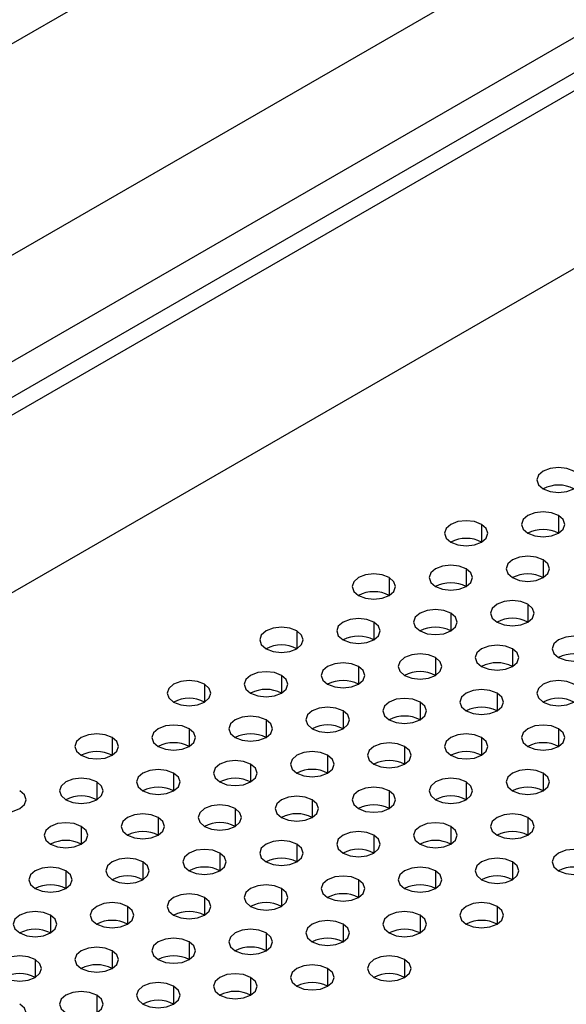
# Model space of a CAD drawing. Header units: millimetres. Extents: x 0 to 1118, y 0 to 864.
# Tile 255 of 256: x 953.79 to 956.3, y 672.64 to 677.17. Entities that reach past the tile are written whole.
import ezdxf

# ---------------------------------------------------------------- set-up
doc = ezdxf.new("R2010")
doc.units = ezdxf.units.MM

msp = doc.modelspace()

# ---------------------------------------------------------------- linework, layer by layer
at = {"color": 7, "linetype": 'Continuous', "lineweight": 25}
for p, q in [((1010.8293, 708.3799), (936.3002, 665.3552)), ((1010.9, 708.3391), (936.3709, 665.3144)), ((1011.1121, 707.645), (936.1588, 664.3754)), ((949.9524, 673.8897), (996.8942, 700.9886)), ((997.0356, 700.5803), (950.0939, 673.4814)), ((964.3532, 683.1746), (950.4433, 675.1446))]:
    msp.add_line(p, q, dxfattribs=at)
at = {"color": 8, "linetype": 'Continuous', "lineweight": 25}
for p, q in [((956.2689, 674.8907), (956.2689, 674.8091)), ((955.9154, 674.8499), (955.9154, 674.7683)), ((956.1982, 674.6866), (956.1982, 674.605)), ((955.8446, 674.6458), (955.8446, 674.5642)), ((955.4911, 674.605), (955.4911, 674.5233)), ((956.1275, 674.4825), (956.1275, 674.4009)), ((955.7739, 674.4417), (955.7739, 674.3601)), ((955.4204, 674.4009), (955.4204, 674.3192)), ((955.0668, 674.3601), (955.0668, 674.2784)), ((956.0568, 674.2784), (956.0568, 674.1968)), ((955.7032, 674.2376), (955.7032, 674.1559)), ((955.3497, 674.1968), (955.3497, 674.1151)), ((954.9961, 674.1559), (954.9961, 674.0743)), ((954.6426, 674.1151), (954.6426, 674.0335)), ((955.9861, 674.0743), (955.9861, 673.9927)), ((955.6325, 674.0335), (955.6325, 673.9518)), ((955.279, 673.9927), (955.279, 673.911)), ((954.5719, 673.911), (954.5719, 673.8294)), ((954.9254, 673.9518), (954.9254, 673.8702)), ((956.2689, 673.911), (956.2689, 673.8294)), ((954.2183, 673.8702), (954.2183, 673.7886)), ((955.9154, 673.8702), (955.9154, 673.7886)), ((955.5618, 673.8294), (955.5618, 673.7477)), ((955.2082, 673.7886), (955.2082, 673.7069)), ((954.8547, 673.7477), (954.8547, 673.6661)), ((954.5011, 673.7069), (954.5011, 673.6253)), ((956.1982, 673.7069), (956.1982, 673.6253)), ((954.1476, 673.6661), (954.1476, 673.5845)), ((955.8446, 673.6661), (955.8446, 673.5845)), ((955.4911, 673.6253), (955.4911, 673.5436)), ((955.1375, 673.5845), (955.1375, 673.5028)), ((954.4304, 673.5028), (954.4304, 673.4212)), ((954.784, 673.5436), (954.784, 673.462)), ((956.1275, 673.5028), (956.1275, 673.4212)), ((954.0769, 673.462), (954.0769, 673.3804)), ((955.7739, 673.462), (955.7739, 673.3804)), ((955.4204, 673.4212), (955.4204, 673.3395)), ((955.0668, 673.3804), (955.0668, 673.2987)), ((954.7133, 673.3395), (954.7133, 673.2579)), ((954.3597, 673.2987), (954.3597, 673.2171)), ((956.0568, 673.2987), (956.0568, 673.2171)), ((954.0062, 673.2579), (954.0062, 673.1763)), ((955.7032, 673.2579), (955.7032, 673.1763)), ((955.3497, 673.2171), (955.3497, 673.1354)), ((954.9961, 673.1763), (954.9961, 673.0946)), ((954.6426, 673.1354), (954.6426, 673.0538)), ((953.9355, 673.0538), (953.9355, 672.9722)), ((954.289, 673.0946), (954.289, 673.013)), ((955.6325, 673.0538), (955.6325, 672.9722)), ((955.9861, 673.0946), (955.9861, 673.013)), ((955.279, 673.013), (955.279, 672.9313)), ((954.9254, 672.9722), (954.9254, 672.8905)), ((954.5719, 672.9313), (954.5719, 672.8497)), ((954.2183, 672.8905), (954.2183, 672.8089)), ((953.8647, 672.8497), (953.8647, 672.7681)), ((955.5618, 672.8497), (955.5618, 672.7681)), ((955.2082, 672.8089), (955.2082, 672.7272)), ((954.8547, 672.7681), (954.8547, 672.6864)), ((954.5011, 672.7272), (954.5011, 672.6456)), ((954.1476, 672.6864), (954.1476, 672.6048))]:
    msp.add_line(p, q, dxfattribs=at)
at = {"color": 7, "linetype": 'Continuous', "lineweight": 25, "flags": 128}
for points in [[(956.3396, 675.0948), (956.3072, 675.1073), (956.2689, 675.1117), (956.2306, 675.1073), (956.1982, 675.0948), (956.1765, 675.0761), (956.1689, 675.054), (956.1765, 675.0319), (956.1982, 675.0132)], [(956.1982, 675.0132), (956.2306, 675.0007), (956.2689, 674.9963), (956.3072, 675.0007), (956.3396, 675.0132), (956.3613, 675.0319), (956.3689, 675.054), (956.3613, 675.0761), (956.3396, 675.0948)], [(956.2689, 674.8907), (956.2365, 674.9032), (956.1982, 674.9076), (956.1599, 674.9032), (956.1275, 674.8907), (956.1058, 674.872), (956.0982, 674.8499), (956.1058, 674.8278), (956.1275, 674.8091)], [(955.9154, 674.8499), (955.8829, 674.8624), (955.8446, 674.8668), (955.8064, 674.8624), (955.7739, 674.8499), (955.7523, 674.8312), (955.7446, 674.8091), (955.7523, 674.787), (955.7739, 674.7683)], [(956.1275, 674.8091), (956.1599, 674.7966), (956.1982, 674.7922), (956.2365, 674.7966), (956.2689, 674.8091), (956.2906, 674.8278), (956.2982, 674.8499), (956.2906, 674.872), (956.2689, 674.8907)], [(955.7739, 674.7683), (955.8064, 674.7557), (955.8446, 674.7513), (955.8829, 674.7557), (955.9154, 674.7683), (955.937, 674.787), (955.9446, 674.8091), (955.937, 674.8312), (955.9154, 674.8499)], [(956.1982, 674.6866), (956.1658, 674.6991), (956.1275, 674.7035), (956.0892, 674.6991), (956.0568, 674.6866), (956.0351, 674.6679), (956.0275, 674.6458), (956.0351, 674.6237), (956.0568, 674.605)], [(956.0568, 674.605), (956.0892, 674.5925), (956.1275, 674.5881), (956.1658, 674.5925), (956.1982, 674.605), (956.2199, 674.6237), (956.2275, 674.6458), (956.2199, 674.6679), (956.1982, 674.6866)], [(955.8446, 674.6458), (955.8122, 674.6583), (955.7739, 674.6627), (955.7357, 674.6583), (955.7032, 674.6458), (955.6815, 674.6271), (955.6739, 674.605), (955.6815, 674.5829), (955.7032, 674.5642)], [(955.7032, 674.5642), (955.7357, 674.5516), (955.7739, 674.5472), (955.8122, 674.5516), (955.8446, 674.5642), (955.8663, 674.5829), (955.8739, 674.605), (955.8663, 674.6271), (955.8446, 674.6458)], [(955.4911, 674.605), (955.4586, 674.6175), (955.4204, 674.6219), (955.3821, 674.6175), (955.3497, 674.605), (955.328, 674.5862), (955.3204, 674.5642), (955.328, 674.5421), (955.3497, 674.5233)], [(955.3497, 674.5233), (955.3821, 674.5108), (955.4204, 674.5064), (955.4586, 674.5108), (955.4911, 674.5233), (955.5128, 674.5421), (955.5204, 674.5642), (955.5128, 674.5862), (955.4911, 674.605)], [(956.1275, 674.4825), (956.095, 674.495), (956.0568, 674.4994), (956.0185, 674.495), (955.9861, 674.4825), (955.9644, 674.4638), (955.9568, 674.4417), (955.9644, 674.4196), (955.9861, 674.4009)], [(955.7739, 674.4417), (955.7415, 674.4542), (955.7032, 674.4586), (955.665, 674.4542), (955.6325, 674.4417), (955.6108, 674.423), (955.6032, 674.4009), (955.6108, 674.3788), (955.6325, 674.3601)], [(955.9861, 674.4009), (956.0185, 674.3884), (956.0568, 674.384), (956.095, 674.3884), (956.1275, 674.4009), (956.1492, 674.4196), (956.1568, 674.4417), (956.1492, 674.4638), (956.1275, 674.4825)], [(955.4204, 674.4009), (955.3879, 674.4134), (955.3497, 674.4178), (955.3114, 674.4134), (955.279, 674.4009), (955.2573, 674.3821), (955.2497, 674.3601), (955.2573, 674.338), (955.279, 674.3192)], [(955.6325, 674.3601), (955.665, 674.3475), (955.7032, 674.3431), (955.7415, 674.3475), (955.7739, 674.3601), (955.7956, 674.3788), (955.8032, 674.4009), (955.7956, 674.423), (955.7739, 674.4417)], [(955.0668, 674.3601), (955.0344, 674.3726), (954.9961, 674.377), (954.9578, 674.3726), (954.9254, 674.3601), (954.9037, 674.3413), (954.8961, 674.3192), (954.9037, 674.2971), (954.9254, 674.2784)], [(955.279, 674.3192), (955.3114, 674.3067), (955.3497, 674.3023), (955.3879, 674.3067), (955.4204, 674.3192), (955.4421, 674.338), (955.4497, 674.3601), (955.4421, 674.3821), (955.4204, 674.4009)], [(954.9254, 674.2784), (954.9578, 674.2659), (954.9961, 674.2615), (955.0344, 674.2659), (955.0668, 674.2784), (955.0885, 674.2971), (955.0961, 674.3192), (955.0885, 674.3413), (955.0668, 674.3601)], [(956.4103, 674.3192), (956.3779, 674.3317), (956.3396, 674.3361), (956.3014, 674.3317), (956.2689, 674.3192), (956.2472, 674.3005), (956.2396, 674.2784), (956.2472, 674.2563), (956.2689, 674.2376)], [(956.2689, 674.2376), (956.3014, 674.2251), (956.3396, 674.2207), (956.3779, 674.2251), (956.4103, 674.2376), (956.432, 674.2563), (956.4396, 674.2784), (956.432, 674.3005), (956.4103, 674.3192)], [(956.0568, 674.2784), (956.0243, 674.2909), (955.9861, 674.2953), (955.9478, 674.2909), (955.9154, 674.2784), (955.8937, 674.2597), (955.8861, 674.2376), (955.8937, 674.2155), (955.9154, 674.1968)], [(955.9154, 674.1968), (955.9478, 674.1843), (955.9861, 674.1799), (956.0243, 674.1843), (956.0568, 674.1968), (956.0785, 674.2155), (956.0861, 674.2376), (956.0785, 674.2597), (956.0568, 674.2784)], [(955.7032, 674.2376), (955.6708, 674.2501), (955.6325, 674.2545), (955.5942, 674.2501), (955.5618, 674.2376), (955.5401, 674.2189), (955.5325, 674.1968), (955.5401, 674.1747), (955.5618, 674.1559)], [(955.5618, 674.1559), (955.5942, 674.1434), (955.6325, 674.139), (955.6708, 674.1434), (955.7032, 674.1559), (955.7249, 674.1747), (955.7325, 674.1968), (955.7249, 674.2189), (955.7032, 674.2376)], [(955.3497, 674.1968), (955.3172, 674.2093), (955.279, 674.2137), (955.2407, 674.2093), (955.2082, 674.1968), (955.1866, 674.178), (955.179, 674.1559), (955.1866, 674.1339), (955.2082, 674.1151)], [(955.2082, 674.1151), (955.2407, 674.1026), (955.279, 674.0982), (955.3172, 674.1026), (955.3497, 674.1151), (955.3713, 674.1339), (955.379, 674.1559), (955.3713, 674.178), (955.3497, 674.1968)], [(954.9961, 674.1559), (954.9637, 674.1685), (954.9254, 674.1729), (954.8871, 674.1685), (954.8547, 674.1559), (954.833, 674.1372), (954.8254, 674.1151), (954.833, 674.093), (954.8547, 674.0743)], [(954.8547, 674.0743), (954.8871, 674.0618), (954.9254, 674.0574), (954.9637, 674.0618), (954.9961, 674.0743), (955.0178, 674.093), (955.0254, 674.1151), (955.0178, 674.1372), (954.9961, 674.1559)], [(954.6426, 674.1151), (954.6101, 674.1276), (954.5719, 674.132), (954.5336, 674.1276), (954.5011, 674.1151), (954.4795, 674.0964), (954.4719, 674.0743), (954.4795, 674.0522), (954.5011, 674.0335)], [(954.5011, 674.0335), (954.5336, 674.021), (954.5719, 674.0166), (954.6101, 674.021), (954.6426, 674.0335), (954.6642, 674.0522), (954.6719, 674.0743), (954.6642, 674.0964), (954.6426, 674.1151)], [(955.9861, 674.0743), (955.9536, 674.0868), (955.9154, 674.0912), (955.8771, 674.0868), (955.8446, 674.0743), (955.823, 674.0556), (955.8154, 674.0335), (955.823, 674.0114), (955.8446, 673.9927)], [(956.3396, 674.1151), (956.3072, 674.1276), (956.2689, 674.132), (956.2306, 674.1276), (956.1982, 674.1151), (956.1765, 674.0964), (956.1689, 674.0743), (956.1765, 674.0522), (956.1982, 674.0335)], [(956.1982, 674.0335), (956.2306, 674.021), (956.2689, 674.0166), (956.3072, 674.021), (956.3396, 674.0335), (956.3613, 674.0522), (956.3689, 674.0743), (956.3613, 674.0964), (956.3396, 674.1151)], [(955.6325, 674.0335), (955.6001, 674.046), (955.5618, 674.0504), (955.5235, 674.046), (955.4911, 674.0335), (955.4694, 674.0148), (955.4618, 673.9927), (955.4694, 673.9706), (955.4911, 673.9518)], [(955.8446, 673.9927), (955.8771, 673.9802), (955.9154, 673.9758), (955.9536, 673.9802), (955.9861, 673.9927), (956.0077, 674.0114), (956.0154, 674.0335), (956.0077, 674.0556), (955.9861, 674.0743)], [(955.279, 673.9927), (955.2465, 674.0052), (955.2082, 674.0096), (955.17, 674.0052), (955.1375, 673.9927), (955.1159, 673.9739), (955.1082, 673.9518), (955.1159, 673.9298), (955.1375, 673.911)], [(955.4911, 673.9518), (955.5235, 673.9393), (955.5618, 673.9349), (955.6001, 673.9393), (955.6325, 673.9518), (955.6542, 673.9706), (955.6618, 673.9927), (955.6542, 674.0148), (955.6325, 674.0335)], [(954.9254, 673.9518), (954.893, 673.9644), (954.8547, 673.9688), (954.8164, 673.9644), (954.784, 673.9518), (954.7623, 673.9331), (954.7547, 673.911), (954.7623, 673.8889), (954.784, 673.8702)], [(955.1375, 673.911), (955.17, 673.8985), (955.2082, 673.8941), (955.2465, 673.8985), (955.279, 673.911), (955.3006, 673.9298), (955.3082, 673.9518), (955.3006, 673.9739), (955.279, 673.9927)], [(954.5719, 673.911), (954.5394, 673.9235), (954.5011, 673.9279), (954.4629, 673.9235), (954.4304, 673.911), (954.4088, 673.8923), (954.4011, 673.8702), (954.4088, 673.8481), (954.4304, 673.8294)], [(954.4304, 673.8294), (954.4629, 673.8169), (954.5011, 673.8125), (954.5394, 673.8169), (954.5719, 673.8294), (954.5935, 673.8481), (954.6011, 673.8702), (954.5935, 673.8923), (954.5719, 673.911)], [(954.784, 673.8702), (954.8164, 673.8577), (954.8547, 673.8533), (954.893, 673.8577), (954.9254, 673.8702), (954.9471, 673.8889), (954.9547, 673.911), (954.9471, 673.9331), (954.9254, 673.9518)], [(956.2689, 673.911), (956.2365, 673.9235), (956.1982, 673.9279), (956.1599, 673.9235), (956.1275, 673.911), (956.1058, 673.8923), (956.0982, 673.8702), (956.1058, 673.8481), (956.1275, 673.8294)], [(956.1275, 673.8294), (956.1599, 673.8169), (956.1982, 673.8125), (956.2365, 673.8169), (956.2689, 673.8294), (956.2906, 673.8481), (956.2982, 673.8702), (956.2906, 673.8923), (956.2689, 673.911)], [(954.2183, 673.8702), (954.1859, 673.8827), (954.1476, 673.8871), (954.1093, 673.8827), (954.0769, 673.8702), (954.0552, 673.8515), (954.0476, 673.8294), (954.0552, 673.8073), (954.0769, 673.7886)], [(954.0769, 673.7886), (954.1093, 673.7761), (954.1476, 673.7717), (954.1859, 673.7761), (954.2183, 673.7886), (954.24, 673.8073), (954.2476, 673.8294), (954.24, 673.8515), (954.2183, 673.8702)], [(955.9154, 673.8702), (955.8829, 673.8827), (955.8446, 673.8871), (955.8064, 673.8827), (955.7739, 673.8702), (955.7523, 673.8515), (955.7446, 673.8294), (955.7523, 673.8073), (955.7739, 673.7886)], [(955.7739, 673.7886), (955.8064, 673.7761), (955.8446, 673.7717), (955.8829, 673.7761), (955.9154, 673.7886), (955.937, 673.8073), (955.9446, 673.8294), (955.937, 673.8515), (955.9154, 673.8702)], [(955.5618, 673.8294), (955.5294, 673.8419), (955.4911, 673.8463), (955.4528, 673.8419), (955.4204, 673.8294), (955.3987, 673.8107), (955.3911, 673.7886), (955.3987, 673.7665), (955.4204, 673.7477)], [(955.4204, 673.7477), (955.4528, 673.7352), (955.4911, 673.7308), (955.5294, 673.7352), (955.5618, 673.7477), (955.5835, 673.7665), (955.5911, 673.7886), (955.5835, 673.8107), (955.5618, 673.8294)], [(955.2082, 673.7886), (955.1758, 673.8011), (955.1375, 673.8055), (955.0993, 673.8011), (955.0668, 673.7886), (955.0451, 673.7698), (955.0375, 673.7477), (955.0451, 673.7257), (955.0668, 673.7069)], [(955.0668, 673.7069), (955.0993, 673.6944), (955.1375, 673.69), (955.1758, 673.6944), (955.2082, 673.7069), (955.2299, 673.7257), (955.2375, 673.7477), (955.2299, 673.7698), (955.2082, 673.7886)], [(954.8547, 673.7477), (954.8223, 673.7603), (954.784, 673.7647), (954.7457, 673.7603), (954.7133, 673.7477), (954.6916, 673.729), (954.684, 673.7069), (954.6916, 673.6848), (954.7133, 673.6661)], [(954.7133, 673.6661), (954.7457, 673.6536), (954.784, 673.6492), (954.8223, 673.6536), (954.8547, 673.6661), (954.8764, 673.6848), (954.884, 673.7069), (954.8764, 673.729), (954.8547, 673.7477)], [(954.5011, 673.7069), (954.4687, 673.7194), (954.4304, 673.7238), (954.3922, 673.7194), (954.3597, 673.7069), (954.338, 673.6882), (954.3304, 673.6661), (954.338, 673.644), (954.3597, 673.6253)], [(954.3597, 673.6253), (954.3922, 673.6128), (954.4304, 673.6084), (954.4687, 673.6128), (954.5011, 673.6253), (954.5228, 673.644), (954.5304, 673.6661), (954.5228, 673.6882), (954.5011, 673.7069)], [(956.1982, 673.7069), (956.1658, 673.7194), (956.1275, 673.7238), (956.0892, 673.7194), (956.0568, 673.7069), (956.0351, 673.6882), (956.0275, 673.6661), (956.0351, 673.644), (956.0568, 673.6253)], [(956.0568, 673.6253), (956.0892, 673.6128), (956.1275, 673.6084), (956.1658, 673.6128), (956.1982, 673.6253), (956.2199, 673.644), (956.2275, 673.6661), (956.2199, 673.6882), (956.1982, 673.7069)], [(954.1476, 673.6661), (954.1151, 673.6786), (954.0769, 673.683), (954.0386, 673.6786), (954.0062, 673.6661), (953.9845, 673.6474), (953.9769, 673.6253), (953.9845, 673.6032), (954.0062, 673.5845)], [(954.0062, 673.5845), (954.0386, 673.572), (954.0769, 673.5676), (954.1151, 673.572), (954.1476, 673.5845), (954.1693, 673.6032), (954.1769, 673.6253), (954.1693, 673.6474), (954.1476, 673.6661)], [(955.4911, 673.6253), (955.4586, 673.6378), (955.4204, 673.6422), (955.3821, 673.6378), (955.3497, 673.6253), (955.328, 673.6066), (955.3204, 673.5845), (955.328, 673.5624), (955.3497, 673.5436)], [(955.8446, 673.6661), (955.8122, 673.6786), (955.7739, 673.683), (955.7357, 673.6786), (955.7032, 673.6661), (955.6815, 673.6474), (955.6739, 673.6253), (955.6815, 673.6032), (955.7032, 673.5845)], [(955.7032, 673.5845), (955.7357, 673.572), (955.7739, 673.5676), (955.8122, 673.572), (955.8446, 673.5845), (955.8663, 673.6032), (955.8739, 673.6253), (955.8663, 673.6474), (955.8446, 673.6661)], [(953.6526, 673.5436), (953.6851, 673.5311), (953.7233, 673.5267), (953.7616, 673.5311), (953.794, 673.5436), (953.8157, 673.5624), (953.8233, 673.5845), (953.8157, 673.6066), (953.794, 673.6253)], [(955.1375, 673.5845), (955.1051, 673.597), (955.0668, 673.6014), (955.0286, 673.597), (954.9961, 673.5845), (954.9744, 673.5657), (954.9668, 673.5436), (954.9744, 673.5216), (954.9961, 673.5028)], [(955.3497, 673.5436), (955.3821, 673.5311), (955.4204, 673.5267), (955.4586, 673.5311), (955.4911, 673.5436), (955.5128, 673.5624), (955.5204, 673.5845), (955.5128, 673.6066), (955.4911, 673.6253)], [(954.784, 673.5436), (954.7515, 673.5562), (954.7133, 673.5606), (954.675, 673.5562), (954.6426, 673.5436), (954.6209, 673.5249), (954.6133, 673.5028), (954.6209, 673.4807), (954.6426, 673.462)], [(954.9961, 673.5028), (955.0286, 673.4903), (955.0668, 673.4859), (955.1051, 673.4903), (955.1375, 673.5028), (955.1592, 673.5216), (955.1668, 673.5436), (955.1592, 673.5657), (955.1375, 673.5845)], [(954.4304, 673.5028), (954.398, 673.5153), (954.3597, 673.5197), (954.3215, 673.5153), (954.289, 673.5028), (954.2673, 673.4841), (954.2597, 673.462), (954.2673, 673.4399), (954.289, 673.4212)], [(954.289, 673.4212), (954.3215, 673.4087), (954.3597, 673.4043), (954.398, 673.4087), (954.4304, 673.4212), (954.4521, 673.4399), (954.4597, 673.462), (954.4521, 673.4841), (954.4304, 673.5028)], [(954.6426, 673.462), (954.675, 673.4495), (954.7133, 673.4451), (954.7515, 673.4495), (954.784, 673.462), (954.8057, 673.4807), (954.8133, 673.5028), (954.8057, 673.5249), (954.784, 673.5436)], [(956.1275, 673.5028), (956.095, 673.5153), (956.0568, 673.5197), (956.0185, 673.5153), (955.9861, 673.5028), (955.9644, 673.4841), (955.9568, 673.462), (955.9644, 673.4399), (955.9861, 673.4212)], [(955.9861, 673.4212), (956.0185, 673.4087), (956.0568, 673.4043), (956.095, 673.4087), (956.1275, 673.4212), (956.1492, 673.4399), (956.1568, 673.462), (956.1492, 673.4841), (956.1275, 673.5028)], [(954.0769, 673.462), (954.0444, 673.4745), (954.0062, 673.4789), (953.9679, 673.4745), (953.9355, 673.462), (953.9138, 673.4433), (953.9062, 673.4212), (953.9138, 673.3991), (953.9355, 673.3804)], [(953.9355, 673.3804), (953.9679, 673.3678), (954.0062, 673.3635), (954.0444, 673.3678), (954.0769, 673.3804), (954.0986, 673.3991), (954.1062, 673.4212), (954.0986, 673.4433), (954.0769, 673.462)], [(955.7739, 673.462), (955.7415, 673.4745), (955.7032, 673.4789), (955.665, 673.4745), (955.6325, 673.462), (955.6108, 673.4433), (955.6032, 673.4212), (955.6108, 673.3991), (955.6325, 673.3804)], [(955.6325, 673.3804), (955.665, 673.3678), (955.7032, 673.3635), (955.7415, 673.3678), (955.7739, 673.3804), (955.7956, 673.3991), (955.8032, 673.4212), (955.7956, 673.4433), (955.7739, 673.462)], [(955.4204, 673.4212), (955.3879, 673.4337), (955.3497, 673.4381), (955.3114, 673.4337), (955.279, 673.4212), (955.2573, 673.4025), (955.2497, 673.3804), (955.2573, 673.3583), (955.279, 673.3395)], [(955.279, 673.3395), (955.3114, 673.327), (955.3497, 673.3226), (955.3879, 673.327), (955.4204, 673.3395), (955.4421, 673.3583), (955.4497, 673.3804), (955.4421, 673.4025), (955.4204, 673.4212)], [(955.0668, 673.3804), (955.0344, 673.3929), (954.9961, 673.3973), (954.9578, 673.3929), (954.9254, 673.3804), (954.9037, 673.3616), (954.8961, 673.3395), (954.9037, 673.3175), (954.9254, 673.2987)], [(954.9254, 673.2987), (954.9578, 673.2862), (954.9961, 673.2818), (955.0344, 673.2862), (955.0668, 673.2987), (955.0885, 673.3175), (955.0961, 673.3395), (955.0885, 673.3616), (955.0668, 673.3804)], [(954.7133, 673.3395), (954.6808, 673.3521), (954.6426, 673.3565), (954.6043, 673.3521), (954.5719, 673.3395), (954.5502, 673.3208), (954.5426, 673.2987), (954.5502, 673.2766), (954.5719, 673.2579)], [(954.5719, 673.2579), (954.6043, 673.2454), (954.6426, 673.241), (954.6808, 673.2454), (954.7133, 673.2579), (954.735, 673.2766), (954.7426, 673.2987), (954.735, 673.3208), (954.7133, 673.3395)], [(956.4103, 673.3395), (956.3779, 673.3521), (956.3396, 673.3565), (956.3014, 673.3521), (956.2689, 673.3395), (956.2472, 673.3208), (956.2396, 673.2987), (956.2472, 673.2766), (956.2689, 673.2579)], [(956.2689, 673.2579), (956.3014, 673.2454), (956.3396, 673.241), (956.3779, 673.2454), (956.4103, 673.2579), (956.432, 673.2766), (956.4396, 673.2987), (956.432, 673.3208), (956.4103, 673.3395)], [(954.3597, 673.2987), (954.3273, 673.3112), (954.289, 673.3156), (954.2507, 673.3112), (954.2183, 673.2987), (954.1966, 673.28), (954.189, 673.2579), (954.1966, 673.2358), (954.2183, 673.2171)], [(954.2183, 673.2171), (954.2507, 673.2046), (954.289, 673.2002), (954.3273, 673.2046), (954.3597, 673.2171), (954.3814, 673.2358), (954.389, 673.2579), (954.3814, 673.28), (954.3597, 673.2987)], [(956.0568, 673.2987), (956.0243, 673.3112), (955.9861, 673.3156), (955.9478, 673.3112), (955.9154, 673.2987), (955.8937, 673.28), (955.8861, 673.2579), (955.8937, 673.2358), (955.9154, 673.2171)], [(955.9154, 673.2171), (955.9478, 673.2046), (955.9861, 673.2002), (956.0243, 673.2046), (956.0568, 673.2171), (956.0785, 673.2358), (956.0861, 673.2579), (956.0785, 673.28), (956.0568, 673.2987)], [(954.0062, 673.2579), (953.9737, 673.2704), (953.9355, 673.2748), (953.8972, 673.2704), (953.8647, 673.2579), (953.8431, 673.2392), (953.8355, 673.2171), (953.8431, 673.195), (953.8647, 673.1763)], [(953.8647, 673.1763), (953.8972, 673.1637), (953.9355, 673.1594), (953.9737, 673.1637), (954.0062, 673.1763), (954.0278, 673.195), (954.0355, 673.2171), (954.0278, 673.2392), (954.0062, 673.2579)], [(955.3497, 673.2171), (955.3172, 673.2296), (955.279, 673.234), (955.2407, 673.2296), (955.2082, 673.2171), (955.1866, 673.1984), (955.179, 673.1763), (955.1866, 673.1542), (955.2082, 673.1354)], [(955.7032, 673.2579), (955.6708, 673.2704), (955.6325, 673.2748), (955.5942, 673.2704), (955.5618, 673.2579), (955.5401, 673.2392), (955.5325, 673.2171), (955.5401, 673.195), (955.5618, 673.1763)], [(955.5618, 673.1763), (955.5942, 673.1637), (955.6325, 673.1594), (955.6708, 673.1637), (955.7032, 673.1763), (955.7249, 673.195), (955.7325, 673.2171), (955.7249, 673.2392), (955.7032, 673.2579)], [(954.9961, 673.1763), (954.9637, 673.1888), (954.9254, 673.1932), (954.8871, 673.1888), (954.8547, 673.1763), (954.833, 673.1575), (954.8254, 673.1354), (954.833, 673.1133), (954.8547, 673.0946)], [(955.2082, 673.1354), (955.2407, 673.1229), (955.279, 673.1185), (955.3172, 673.1229), (955.3497, 673.1354), (955.3713, 673.1542), (955.379, 673.1763), (955.3713, 673.1984), (955.3497, 673.2171)], [(954.6426, 673.1354), (954.6101, 673.148), (954.5719, 673.1523), (954.5336, 673.148), (954.5011, 673.1354), (954.4795, 673.1167), (954.4719, 673.0946), (954.4795, 673.0725), (954.5011, 673.0538)], [(954.8547, 673.0946), (954.8871, 673.0821), (954.9254, 673.0777), (954.9637, 673.0821), (954.9961, 673.0946), (955.0178, 673.1133), (955.0254, 673.1354), (955.0178, 673.1575), (954.9961, 673.1763)], [(954.289, 673.0946), (954.2566, 673.1071), (954.2183, 673.1115), (954.18, 673.1071), (954.1476, 673.0946), (954.1259, 673.0759), (954.1183, 673.0538), (954.1259, 673.0317), (954.1476, 673.013)], [(954.5011, 673.0538), (954.5336, 673.0413), (954.5719, 673.0369), (954.6101, 673.0413), (954.6426, 673.0538), (954.6642, 673.0725), (954.6719, 673.0946), (954.6642, 673.1167), (954.6426, 673.1354)], [(955.9861, 673.0946), (955.9536, 673.1071), (955.9154, 673.1115), (955.8771, 673.1071), (955.8446, 673.0946), (955.823, 673.0759), (955.8154, 673.0538), (955.823, 673.0317), (955.8446, 673.013)], [(953.9355, 673.0538), (953.903, 673.0663), (953.8647, 673.0707), (953.8265, 673.0663), (953.794, 673.0538), (953.7724, 673.0351), (953.7647, 673.013), (953.7724, 672.9909), (953.794, 672.9722)], [(953.794, 672.9722), (953.8265, 672.9596), (953.8647, 672.9552), (953.903, 672.9596), (953.9355, 672.9722), (953.9571, 672.9909), (953.9647, 673.013), (953.9571, 673.0351), (953.9355, 673.0538)], [(954.1476, 673.013), (954.18, 673.0005), (954.2183, 672.9961), (954.2566, 673.0005), (954.289, 673.013), (954.3107, 673.0317), (954.3183, 673.0538), (954.3107, 673.0759), (954.289, 673.0946)], [(955.6325, 673.0538), (955.6001, 673.0663), (955.5618, 673.0707), (955.5235, 673.0663), (955.4911, 673.0538), (955.4694, 673.0351), (955.4618, 673.013), (955.4694, 672.9909), (955.4911, 672.9722)], [(955.4911, 672.9722), (955.5235, 672.9596), (955.5618, 672.9552), (955.6001, 672.9596), (955.6325, 672.9722), (955.6542, 672.9909), (955.6618, 673.013), (955.6542, 673.0351), (955.6325, 673.0538)], [(955.8446, 673.013), (955.8771, 673.0005), (955.9154, 672.9961), (955.9536, 673.0005), (955.9861, 673.013), (956.0077, 673.0317), (956.0154, 673.0538), (956.0077, 673.0759), (955.9861, 673.0946)], [(955.279, 673.013), (955.2465, 673.0255), (955.2082, 673.0299), (955.17, 673.0255), (955.1375, 673.013), (955.1159, 672.9943), (955.1082, 672.9722), (955.1159, 672.9501), (955.1375, 672.9313)], [(955.1375, 672.9313), (955.17, 672.9188), (955.2082, 672.9144), (955.2465, 672.9188), (955.279, 672.9313), (955.3006, 672.9501), (955.3082, 672.9722), (955.3006, 672.9943), (955.279, 673.013)], [(954.9254, 672.9722), (954.893, 672.9847), (954.8547, 672.9891), (954.8164, 672.9847), (954.784, 672.9722), (954.7623, 672.9534), (954.7547, 672.9313), (954.7623, 672.9092), (954.784, 672.8905)], [(954.784, 672.8905), (954.8164, 672.878), (954.8547, 672.8736), (954.893, 672.878), (954.9254, 672.8905), (954.9471, 672.9092), (954.9547, 672.9313), (954.9471, 672.9534), (954.9254, 672.9722)], [(954.5719, 672.9313), (954.5394, 672.9439), (954.5011, 672.9482), (954.4629, 672.9439), (954.4304, 672.9313), (954.4088, 672.9126), (954.4011, 672.8905), (954.4088, 672.8684), (954.4304, 672.8497)], [(954.4304, 672.8497), (954.4629, 672.8372), (954.5011, 672.8328), (954.5394, 672.8372), (954.5719, 672.8497), (954.5935, 672.8684), (954.6011, 672.8905), (954.5935, 672.9126), (954.5719, 672.9313)], [(954.2183, 672.8905), (954.1859, 672.903), (954.1476, 672.9074), (954.1093, 672.903), (954.0769, 672.8905), (954.0552, 672.8718), (954.0476, 672.8497), (954.0552, 672.8276), (954.0769, 672.8089)], [(954.0769, 672.8089), (954.1093, 672.7964), (954.1476, 672.792), (954.1859, 672.7964), (954.2183, 672.8089), (954.24, 672.8276), (954.2476, 672.8497), (954.24, 672.8718), (954.2183, 672.8905)], [(953.8647, 672.8497), (953.8323, 672.8622), (953.794, 672.8666), (953.7558, 672.8622), (953.7233, 672.8497), (953.7016, 672.831), (953.694, 672.8089), (953.7016, 672.7868), (953.7233, 672.7681)], [(953.7233, 672.7681), (953.7558, 672.7555), (953.794, 672.7511), (953.8323, 672.7555), (953.8647, 672.7681), (953.8864, 672.7868), (953.894, 672.8089), (953.8864, 672.831), (953.8647, 672.8497)], [(955.2082, 672.8089), (955.1758, 672.8214), (955.1375, 672.8258), (955.0993, 672.8214), (955.0668, 672.8089), (955.0451, 672.7901), (955.0375, 672.7681), (955.0451, 672.746), (955.0668, 672.7272)], [(955.5618, 672.8497), (955.5294, 672.8622), (955.4911, 672.8666), (955.4528, 672.8622), (955.4204, 672.8497), (955.3987, 672.831), (955.3911, 672.8089), (955.3987, 672.7868), (955.4204, 672.7681)], [(955.4204, 672.7681), (955.4528, 672.7555), (955.4911, 672.7511), (955.5294, 672.7555), (955.5618, 672.7681), (955.5835, 672.7868), (955.5911, 672.8089), (955.5835, 672.831), (955.5618, 672.8497)], [(954.8547, 672.7681), (954.8223, 672.7806), (954.784, 672.785), (954.7457, 672.7806), (954.7133, 672.7681), (954.6916, 672.7493), (954.684, 672.7272), (954.6916, 672.7051), (954.7133, 672.6864)], [(955.0668, 672.7272), (955.0993, 672.7147), (955.1375, 672.7103), (955.1758, 672.7147), (955.2082, 672.7272), (955.2299, 672.746), (955.2375, 672.7681), (955.2299, 672.7901), (955.2082, 672.8089)], [(954.5011, 672.7272), (954.4687, 672.7397), (954.4304, 672.7441), (954.3922, 672.7397), (954.3597, 672.7272), (954.338, 672.7085), (954.3304, 672.6864), (954.338, 672.6643), (954.3597, 672.6456)], [(954.7133, 672.6864), (954.7457, 672.6739), (954.784, 672.6695), (954.8223, 672.6739), (954.8547, 672.6864), (954.8764, 672.7051), (954.884, 672.7272), (954.8764, 672.7493), (954.8547, 672.7681)], [(954.1476, 672.6864), (954.1151, 672.6989), (954.0769, 672.7033), (954.0386, 672.6989), (954.0062, 672.6864), (953.9845, 672.6677), (953.9769, 672.6456), (953.9845, 672.6235), (954.0062, 672.6048)], [(954.3597, 672.6456), (954.3922, 672.6331), (954.4304, 672.6287), (954.4687, 672.6331), (954.5011, 672.6456), (954.5228, 672.6643), (954.5304, 672.6864), (954.5228, 672.7085), (954.5011, 672.7272)], [(953.6526, 672.564), (953.6851, 672.5514), (953.7233, 672.547), (953.7616, 672.5514), (953.794, 672.564), (953.8157, 672.5827), (953.8233, 672.6048), (953.8157, 672.6269), (953.794, 672.6456)], [(954.0062, 672.6048), (954.0386, 672.5923), (954.0769, 672.5879), (954.1151, 672.5923), (954.1476, 672.6048), (954.1693, 672.6235), (954.1769, 672.6456), (954.1693, 672.6677), (954.1476, 672.6864)]]:
    msp.add_lwpolyline(points, dxfattribs=at)
at = {"color": 7, "linetype": 'Continuous', "lineweight": 25}
for centre in [(956.2689, 674.8767), (956.1982, 674.6726), (955.8446, 674.6318), (956.1275, 674.4685), (955.7739, 674.4277), (955.4204, 674.3868), (956.0568, 674.2644), (955.7032, 674.2236), (955.3497, 674.1827), (954.9961, 674.1419), (956.3396, 674.1011), (955.9861, 674.0603), (955.6325, 674.0195), (954.9254, 673.9378), (955.279, 673.9786), (954.5719, 673.897), (956.2689, 673.897), (955.9154, 673.8562), (955.5618, 673.8154), (955.2082, 673.7745), (954.8547, 673.7337), (954.5011, 673.6929), (956.1982, 673.6929), (954.1476, 673.6521), (955.8446, 673.6521), (955.4911, 673.6113), (954.784, 673.5296), (955.1375, 673.5704), (954.4304, 673.4888), (956.1275, 673.4888), (954.0769, 673.448), (955.7739, 673.448), (955.4204, 673.4072), (955.0668, 673.3663), (954.7133, 673.3255), (954.3597, 673.2847), (956.0568, 673.2847), (954.0062, 673.2439), (955.7032, 673.2439), (955.3497, 673.2031), (954.9961, 673.1622), (954.289, 673.0806), (954.6426, 673.1214), (955.9861, 673.0806), (956.3396, 673.1214), (953.9355, 673.0398), (955.6325, 673.0398), (955.279, 672.999), (954.9254, 672.9581), (954.5719, 672.9173), (954.2183, 672.8765), (955.9154, 672.8765), (953.8647, 672.8357), (955.5618, 672.8357), (955.2082, 672.7949), (954.8547, 672.754), (954.1476, 672.6724), (954.5011, 672.7132), (953.794, 672.6316), (955.4911, 672.6316), (955.1375, 672.5907), (954.784, 672.5499), (954.4304, 672.5091)]:
    msp.add_arc(centre, 0.1537, 62.61, 117.3846, dxfattribs=at)

doc.saveas('drawing.dxf')
